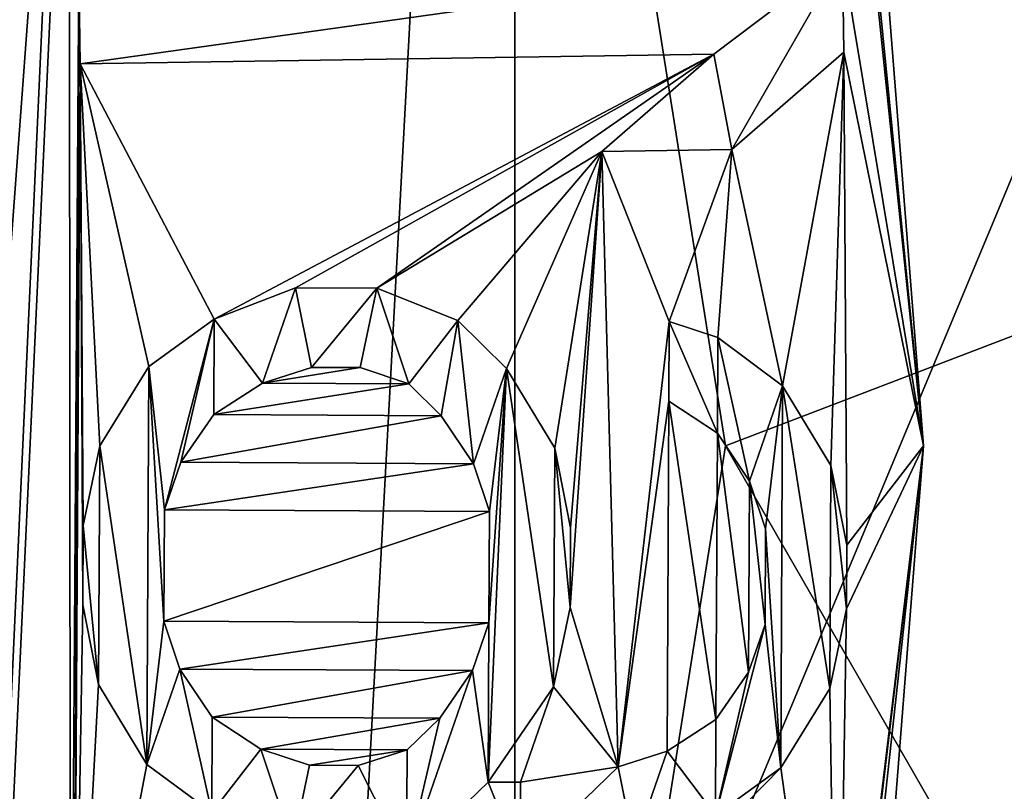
# Model space of a CAD drawing. Header units: millimetres. Extents: x -50 to 50, y -82 to 82.
# Tile 59 of 72: x 16.308 to 16.953, y 19.774 to 20.279. Entities that reach past the tile are written whole.
import ezdxf

# ---------------------------------------------------------------- set-up
doc = ezdxf.new("R2010")
doc.units = ezdxf.units.MM
doc.header["$LTSCALE"] = 101.851852
for name, color, linetype in [('100', 7, 'CONTINUOUS'), ('101', 7, 'CONTINUOUS'), ('102', 7, 'CONTINUOUS'), ('103', 7, 'CONTINUOUS'), ('105', 7, 'CONTINUOUS'), ('106', 7, 'CONTINUOUS'), ('107', 7, 'CONTINUOUS'), ('108', 7, 'CONTINUOUS'), ('109', 7, 'CONTINUOUS'), ('11', 7, 'CONTINUOUS'), ('110', 7, 'CONTINUOUS'), ('15', 7, 'CONTINUOUS'), ('17', 7, 'CONTINUOUS'), ('2', 7, 'CONTINUOUS'), ('22', 7, 'CONTINUOUS'), ('24', 7, 'CONTINUOUS'), ('311', 7, 'CONTINUOUS'), ('316', 7, 'CONTINUOUS'), ('320', 7, 'CONTINUOUS'), ('322', 7, 'CONTINUOUS'), ('327', 7, 'CONTINUOUS'), ('371', 7, 'CONTINUOUS'), ('44', 7, 'CONTINUOUS'), ('45', 7, 'CONTINUOUS'), ('46', 7, 'CONTINUOUS'), ('47', 7, 'CONTINUOUS'), ('48', 7, 'CONTINUOUS'), ('49', 7, 'CONTINUOUS'), ('5', 7, 'CONTINUOUS'), ('50', 7, 'CONTINUOUS'), ('51', 7, 'CONTINUOUS'), ('52', 7, 'CONTINUOUS'), ('53', 7, 'CONTINUOUS'), ('54', 7, 'CONTINUOUS'), ('55', 7, 'CONTINUOUS'), ('56', 7, 'CONTINUOUS'), ('57', 7, 'CONTINUOUS'), ('58', 7, 'CONTINUOUS'), ('59', 7, 'CONTINUOUS'), ('6', 7, 'CONTINUOUS'), ('60', 7, 'CONTINUOUS'), ('61', 7, 'CONTINUOUS'), ('62', 7, 'CONTINUOUS'), ('63', 7, 'CONTINUOUS'), ('64', 7, 'CONTINUOUS'), ('65', 7, 'CONTINUOUS'), ('66', 7, 'CONTINUOUS'), ('67', 7, 'CONTINUOUS'), ('68', 7, 'CONTINUOUS'), ('7', 7, 'CONTINUOUS'), ('74', 7, 'CONTINUOUS'), ('75', 7, 'CONTINUOUS'), ('76', 7, 'CONTINUOUS'), ('77', 7, 'CONTINUOUS'), ('78', 7, 'CONTINUOUS'), ('79', 7, 'CONTINUOUS'), ('8', 7, 'CONTINUOUS'), ('80', 7, 'CONTINUOUS'), ('81', 7, 'CONTINUOUS'), ('82', 7, 'CONTINUOUS'), ('83', 7, 'CONTINUOUS'), ('84', 7, 'CONTINUOUS'), ('85', 7, 'CONTINUOUS'), ('859', 7, 'CONTINUOUS'), ('86', 7, 'CONTINUOUS'), ('87', 7, 'CONTINUOUS'), ('88', 7, 'CONTINUOUS'), ('89', 7, 'CONTINUOUS'), ('9', 7, 'CONTINUOUS'), ('90', 7, 'CONTINUOUS'), ('91', 7, 'CONTINUOUS'), ('92', 7, 'CONTINUOUS'), ('93', 7, 'CONTINUOUS'), ('94', 7, 'CONTINUOUS'), ('95', 7, 'CONTINUOUS'), ('96', 7, 'CONTINUOUS'), ('97', 7, 'CONTINUOUS'), ('98', 7, 'CONTINUOUS'), ('99', 7, 'CONTINUOUS')]:
    doc.layers.add(name, color=color, linetype=linetype)

msp = doc.modelspace()

# ---------------------------------------------------------------- linework, layer by layer
at = {"layer": '100', "linetype": 'CONTINUOUS'}
for points in [[(16.61558, 19.88406, 27.6), (16.61558, 19.88406, 27.5), (16.61595, 19.95698, 27.6), (16.61558, 19.88406, 27.6)], [(16.61595, 19.95698, 27.6), (16.61558, 19.88406, 27.5), (16.61595, 19.95698, 27.5), (16.61595, 19.95698, 27.6)]]:
    msp.add_3dface(points, dxfattribs=at)
at = {"layer": '101', "linetype": 'CONTINUOUS'}
for points in [[(16.61595, 19.95698, 27.6), (16.61595, 19.95698, 27.5), (16.60548, 19.98828, 27.6), (16.61595, 19.95698, 27.6)], [(16.60548, 19.98828, 27.6), (16.61595, 19.95698, 27.5), (16.60548, 19.98828, 27.5), (16.60548, 19.98828, 27.6)]]:
    msp.add_3dface(points, dxfattribs=at)
at = {"layer": '102', "linetype": 'CONTINUOUS'}
for points in [[(16.60548, 19.98828, 27.6), (16.60548, 19.98828, 27.5), (16.58436, 20.01964, 27.6), (16.60548, 19.98828, 27.6)], [(16.58436, 20.01964, 27.6), (16.60548, 19.98828, 27.5), (16.58436, 20.01964, 27.5), (16.58436, 20.01964, 27.6)]]:
    msp.add_3dface(points, dxfattribs=at)
at = {"layer": '103', "linetype": 'CONTINUOUS'}
for points in [[(16.56319, 20.04058, 27.5), (16.56319, 20.04058, 27.6), (16.58436, 20.01964, 27.5), (16.56319, 20.04058, 27.5)], [(16.56319, 20.04058, 27.6), (16.58436, 20.01964, 27.6), (16.58436, 20.01964, 27.5), (16.56319, 20.04058, 27.6)]]:
    msp.add_3dface(points, dxfattribs=at)
at = {"layer": '105', "linetype": 'CONTINUOUS'}
for points in [[(16.84707, 20.32013, 27.5), (16.84803, 20.25764, 27.5), (16.84803, 20.25764, 27.6), (16.84707, 20.32013, 27.5)], [(16.84707, 20.32013, 27.6), (16.84707, 20.32013, 27.5), (16.84803, 20.25764, 27.6), (16.84707, 20.32013, 27.6)]]:
    msp.add_3dface(points, dxfattribs=at)
at = {"layer": '106', "linetype": 'CONTINUOUS'}
for points in [[(16.84803, 20.25764, 27.5), (16.77453, 20.194, 27.5), (16.77453, 20.194, 27.6), (16.84803, 20.25764, 27.5)], [(16.84803, 20.25764, 27.6), (16.84803, 20.25764, 27.5), (16.77453, 20.194, 27.6), (16.84803, 20.25764, 27.6)]]:
    msp.add_3dface(points, dxfattribs=at)
at = {"layer": '107', "linetype": 'CONTINUOUS'}
for points in [[(16.77453, 20.194, 27.5), (16.68943, 20.1927, 27.5), (16.68943, 20.1927, 27.6), (16.77453, 20.194, 27.5)], [(16.77453, 20.194, 27.6), (16.77453, 20.194, 27.5), (16.68943, 20.1927, 27.6), (16.77453, 20.194, 27.6)]]:
    msp.add_3dface(points, dxfattribs=at)
at = {"layer": '108', "linetype": 'CONTINUOUS'}
for points in [[(16.68943, 20.1927, 27.5), (16.76293, 20.25633, 27.5), (16.76293, 20.25633, 27.6), (16.68943, 20.1927, 27.5)], [(16.68943, 20.1927, 27.6), (16.68943, 20.1927, 27.5), (16.76293, 20.25633, 27.6), (16.68943, 20.1927, 27.6)]]:
    msp.add_3dface(points, dxfattribs=at)
at = {"layer": '109', "linetype": 'CONTINUOUS'}
for points in [[(16.76293, 20.25633, 27.5), (16.34809, 20.24999, 27.5), (16.76293, 20.25633, 27.6), (16.76293, 20.25633, 27.5)], [(16.76293, 20.25633, 27.6), (16.34809, 20.24999, 27.5), (16.34809, 20.24999, 27.6), (16.76293, 20.25633, 27.6)]]:
    msp.add_3dface(points, dxfattribs=at)
at = {"layer": '11', "linetype": 'CONTINUOUS'}
for points in [[(15.94975, 25.18223, 37.5), (16.77052, 20, 37.5), (20.04246, 21.25244, 27.71787), (15.94975, 25.18223, 37.5)], [(20.04246, 21.25244, 27.71787), (16.77052, 20, 37.5), (19.50945, 15.24081, 27.71787), (20.04246, 21.25244, 27.71787)], [(16.77052, 20, 37.5), (15.94975, 14.81777, 37.5), (19.50945, 15.24081, 27.71787), (16.77052, 20, 37.5)]]:
    msp.add_3dface(points, dxfattribs=at)
at = {"layer": '110', "linetype": 'CONTINUOUS'}
for points in [[(16.34809, 20.24999, 27.5), (16.34713, 20.31248, 27.5), (16.34713, 20.31248, 27.6), (16.34809, 20.24999, 27.5)], [(16.34809, 20.24999, 27.5), (16.34713, 20.31248, 27.6), (16.34809, 20.24999, 27.6), (16.34809, 20.24999, 27.5)]]:
    msp.add_3dface(points, dxfattribs=at)
at = {"layer": '15', "linetype": 'CONTINUOUS'}
for points in [[(17.19714, 27.03009, 27.68118), (18.19596, 16.24891, 27.68118), (16.63253, 25.40424, 32.61021), (17.19714, 27.03009, 27.68118)], [(16.63253, 25.40424, 32.61021), (18.19596, 16.24891, 27.68118), (16.63253, 14.59576, 32.61021), (16.63253, 25.40424, 32.61021)]]:
    msp.add_3dface(points, dxfattribs=at)
at = {"layer": '17', "linetype": 'CONTINUOUS'}
for points in [[(16.29282, 20, 27.5), (16.07227, 25.2242, 27.5), (16.33848, 20.61444, 27.5), (16.29282, 20, 27.5)], [(16.69178, 22.64468, 27.5), (16.9, 20, 27.5), (16.83853, 20.62186, 27.5), (16.69178, 22.64468, 27.5)], [(16.83853, 20.62186, 27.5), (16.9, 20, 27.5), (16.84002, 20.58022, 27.5), (16.83853, 20.62186, 27.5)], [(16.07227, 14.7758, 27.5), (16.29282, 20, 27.5), (16.33848, 20.61444, 27.5), (16.07227, 14.7758, 27.5)], [(16.34071, 20.55198, 27.5), (16.07227, 14.7758, 27.5), (16.33848, 20.61444, 27.5), (16.34071, 20.55198, 27.5)], [(16.9, 20, 27.5), (16.84707, 20.32013, 27.5), (16.84002, 20.58022, 27.5), (16.9, 20, 27.5)], [(16.34176, 19.47925, 27.5), (16.07227, 14.7758, 27.5), (16.34071, 20.55198, 27.5), (16.34176, 19.47925, 27.5)], [(16.34713, 20.31248, 27.5), (16.34176, 19.47925, 27.5), (16.34071, 20.55198, 27.5), (16.34713, 20.31248, 27.5)], [(16.84707, 20.32013, 27.5), (16.9, 20, 27.5), (16.84803, 20.25764, 27.5), (16.84707, 20.32013, 27.5)], [(16.34391, 19.54172, 27.5), (16.34176, 19.47925, 27.5), (16.34713, 20.31248, 27.5), (16.34391, 19.54172, 27.5)], [(16.34391, 19.54172, 27.5), (16.34713, 20.31248, 27.5), (16.34809, 20.24999, 27.5), (16.34391, 19.54172, 27.5)], [(16.76293, 20.25633, 27.5), (16.43574, 20.0829, 27.5), (16.34809, 20.24999, 27.5), (16.76293, 20.25633, 27.5)], [(16.48904, 20.10346, 27.5), (16.43574, 20.0829, 27.5), (16.76293, 20.25633, 27.5), (16.48904, 20.10346, 27.5)], [(16.54223, 20.10319, 27.5), (16.48904, 20.10346, 27.5), (16.76293, 20.25633, 27.5), (16.54223, 20.10319, 27.5)], [(16.68943, 20.1927, 27.5), (16.54223, 20.10319, 27.5), (16.76293, 20.25633, 27.5), (16.68943, 20.1927, 27.5)], [(16.84803, 20.25764, 27.5), (16.80787, 20.03933, 27.5), (16.77453, 20.194, 27.5), (16.84803, 20.25764, 27.5)], [(16.83951, 19.98709, 27.5), (16.80787, 20.03933, 27.5), (16.84803, 20.25764, 27.5), (16.83951, 19.98709, 27.5)], [(16.84989, 19.93495, 27.5), (16.83951, 19.98709, 27.5), (16.84803, 20.25764, 27.5), (16.84989, 19.93495, 27.5)], [(16.9, 20, 27.5), (16.84989, 19.93495, 27.5), (16.84803, 20.25764, 27.5), (16.9, 20, 27.5)], [(16.34968, 19.89583, 27.5), (16.34391, 19.54172, 27.5), (16.34809, 20.24999, 27.5), (16.34968, 19.89583, 27.5)], [(16.34995, 19.94792, 27.5), (16.34968, 19.89583, 27.5), (16.34809, 20.24999, 27.5), (16.34995, 19.94792, 27.5)], [(16.36085, 19.99995, 27.5), (16.34995, 19.94792, 27.5), (16.34809, 20.24999, 27.5), (16.36085, 19.99995, 27.5)], [(16.39303, 20.05187, 27.5), (16.36085, 19.99995, 27.5), (16.34809, 20.24999, 27.5), (16.39303, 20.05187, 27.5)], [(16.43574, 20.0829, 27.5), (16.39303, 20.05187, 27.5), (16.34809, 20.24999, 27.5), (16.43574, 20.0829, 27.5)], [(16.59531, 20.08208, 27.5), (16.54223, 20.10319, 27.5), (16.68943, 20.1927, 27.5), (16.59531, 20.08208, 27.5)], [(16.62707, 20.05067, 27.5), (16.59531, 20.08208, 27.5), (16.68943, 20.1927, 27.5), (16.62707, 20.05067, 27.5)], [(16.65872, 19.99843, 27.5), (16.62707, 20.05067, 27.5), (16.68943, 20.1927, 27.5), (16.65872, 19.99843, 27.5)], [(16.66909, 19.94629, 27.5), (16.65872, 19.99843, 27.5), (16.68943, 20.1927, 27.5), (16.66909, 19.94629, 27.5)], [(16.66883, 19.89421, 27.5), (16.66909, 19.94629, 27.5), (16.68943, 20.1927, 27.5), (16.66883, 19.89421, 27.5)], [(16.70021, 19.78988, 27.5), (16.66883, 19.89421, 27.5), (16.68943, 20.1927, 27.5), (16.70021, 19.78988, 27.5)], [(16.77453, 20.194, 27.5), (16.73361, 20.08138, 27.5), (16.68943, 20.1927, 27.5), (16.77453, 20.194, 27.5)], [(16.73361, 20.08138, 27.5), (16.70021, 19.78988, 27.5), (16.68943, 20.1927, 27.5), (16.73361, 20.08138, 27.5)], [(16.76547, 20.0708, 27.5), (16.73361, 20.08138, 27.5), (16.77453, 20.194, 27.5), (16.76547, 20.0708, 27.5)], [(16.80787, 20.03933, 27.5), (16.76547, 20.0708, 27.5), (16.77453, 20.194, 27.5), (16.80787, 20.03933, 27.5)], [(16.73335, 20.0293, 27.5), (16.70021, 19.78988, 27.5), (16.73361, 20.08138, 27.5), (16.73335, 20.0293, 27.5)], [(16.73218, 19.80013, 27.5), (16.70021, 19.78988, 27.5), (16.73335, 20.0293, 27.5), (16.73218, 19.80013, 27.5)], [(16.7642, 19.8208, 27.5), (16.73218, 19.80013, 27.5), (16.73335, 20.0293, 27.5), (16.7642, 19.8208, 27.5)], [(16.76515, 20.0083, 27.5), (16.7642, 19.8208, 27.5), (16.73335, 20.0293, 27.5), (16.76515, 20.0083, 27.5)], [(16.78563, 19.85194, 27.5), (16.7642, 19.8208, 27.5), (16.76515, 20.0083, 27.5), (16.78563, 19.85194, 27.5)], [(16.78627, 19.97694, 27.5), (16.78563, 19.85194, 27.5), (16.76515, 20.0083, 27.5), (16.78627, 19.97694, 27.5)], [(16.9, 20, 27.5), (16.69178, 17.35532, 27.5), (16.84146, 19.46205, 27.5), (16.9, 20, 27.5)], [(16.9, 20, 27.5), (16.84146, 19.46205, 27.5), (16.84361, 19.52452, 27.5), (16.9, 20, 27.5)], [(16.9, 20, 27.5), (16.84361, 19.52452, 27.5), (16.84967, 19.89329, 27.5), (16.9, 20, 27.5)], [(16.84989, 19.93495, 27.5), (16.9, 20, 27.5), (16.84967, 19.89329, 27.5), (16.84989, 19.93495, 27.5)], [(16.79643, 19.88314, 27.5), (16.78563, 19.85194, 27.5), (16.78627, 19.97694, 27.5), (16.79643, 19.88314, 27.5)], [(16.79675, 19.94564, 27.5), (16.79643, 19.88314, 27.5), (16.78627, 19.97694, 27.5), (16.79675, 19.94564, 27.5)], [(16.36005, 19.8437, 27.5), (16.34391, 19.54172, 27.5), (16.34968, 19.89583, 27.5), (16.36005, 19.8437, 27.5)], [(16.65792, 19.84218, 27.5), (16.66883, 19.89421, 27.5), (16.70021, 19.78988, 27.5), (16.65792, 19.84218, 27.5)], [(16.84967, 19.89329, 27.5), (16.84361, 19.52452, 27.5), (16.83877, 19.84126, 27.5), (16.84967, 19.89329, 27.5)], [(16.3917, 19.79145, 27.5), (16.34391, 19.54172, 27.5), (16.36005, 19.8437, 27.5), (16.3917, 19.79145, 27.5)], [(16.61505, 19.7799, 27.5), (16.65792, 19.84218, 27.5), (16.63633, 19.77979, 27.5), (16.61505, 19.7799, 27.5)], [(16.63633, 19.77979, 27.5), (16.65792, 19.84218, 27.5), (16.70021, 19.78988, 27.5), (16.63633, 19.77979, 27.5)], [(16.83877, 19.84126, 27.5), (16.84361, 19.52452, 27.5), (16.80659, 19.78934, 27.5), (16.83877, 19.84126, 27.5)], [(16.4341, 19.75999, 27.5), (16.34391, 19.54172, 27.5), (16.3917, 19.79145, 27.5), (16.4341, 19.75999, 27.5)], [(16.84361, 19.52452, 27.5), (16.55655, 19.5344, 27.5), (16.80659, 19.78934, 27.5), (16.84361, 19.52452, 27.5)], [(16.80659, 19.78934, 27.5), (16.55655, 19.5344, 27.5), (16.76388, 19.7583, 27.5), (16.80659, 19.78934, 27.5)]]:
    msp.add_3dface(points, dxfattribs=at)
at = {"layer": '2', "linetype": 'CONTINUOUS'}
for points in [[(14.4814, 30.52136), (17.9, 20), (14.48147, 30.52127, 25), (14.4814, 30.52136)], [(14.48147, 30.52127, 25), (17.9, 20), (17.9, 20, 25), (14.48147, 30.52127, 25)]]:
    msp.add_3dface(points, dxfattribs=at)
at = {"layer": '22', "linetype": 'CONTINUOUS'}
for points in [[(16.63253, 25.40424, 32.61021), (17.26606, 20, 32.7404), (14.95284, 28.63303, 32.7404), (16.63253, 25.40424, 32.61021)], [(17.26606, 20, 32.7404), (16.26307, 25.28419, 32.5433), (14.95284, 28.63303, 32.7404), (17.26606, 20, 32.7404)], [(16.63253, 25.40424, 32.61021), (16.63253, 14.59576, 32.61021), (17.26606, 20, 32.7404), (16.63253, 25.40424, 32.61021)], [(16.26307, 14.71581, 32.5433), (16.26307, 25.28419, 32.5433), (17.26606, 20, 32.7404), (16.26307, 14.71581, 32.5433)], [(16.63253, 14.59576, 32.61021), (14.95284, 11.36697, 32.7404), (17.26606, 20, 32.7404), (16.63253, 14.59576, 32.61021)], [(14.95284, 11.36697, 32.7404), (16.26307, 14.71581, 32.5433), (17.26606, 20, 32.7404), (14.95284, 11.36697, 32.7404)]]:
    msp.add_3dface(points, dxfattribs=at)
at = {"layer": '24', "linetype": 'CONTINUOUS'}
for points in [[(16.26307, 25.28419, 27.7), (16.26307, 14.71581, 27.7), (16.69178, 22.64468, 27.5), (16.26307, 25.28419, 27.7)], [(16.26307, 14.71581, 27.7), (16.9, 20, 27.5), (16.69178, 22.64468, 27.5), (16.26307, 14.71581, 27.7)], [(16.26307, 14.71581, 27.7), (16.69178, 17.35532, 27.5), (16.9, 20, 27.5), (16.26307, 14.71581, 27.7)]]:
    msp.add_3dface(points, dxfattribs=at)
at = {"layer": '311', "linetype": 'CONTINUOUS'}
msp.add_3dface([(15.94975, 14.81777, 37.5), (16.77052, 20, 37.5), (15.94975, 25.18223, 37.5), (15.94975, 14.81777, 37.5)], dxfattribs=at)
at = {"layer": '316', "linetype": 'CONTINUOUS'}
for points in [[(16.49941, 20.05132, 27.5), (16.53133, 20.05116, 27.5), (16.46744, 20.04107, 27.5), (16.49941, 20.05132, 27.5)], [(16.53133, 20.05116, 27.5), (16.56319, 20.04058, 27.5), (16.46744, 20.04107, 27.5), (16.53133, 20.05116, 27.5)], [(16.46744, 20.04107, 27.5), (16.56319, 20.04058, 27.5), (16.43542, 20.0204, 27.5), (16.46744, 20.04107, 27.5)], [(16.43542, 20.0204, 27.5), (16.56319, 20.04058, 27.5), (16.58436, 20.01964, 27.5), (16.43542, 20.0204, 27.5)], [(16.41399, 19.98926, 27.5), (16.43542, 20.0204, 27.5), (16.58436, 20.01964, 27.5), (16.41399, 19.98926, 27.5)], [(16.60548, 19.98828, 27.5), (16.41399, 19.98926, 27.5), (16.58436, 20.01964, 27.5), (16.60548, 19.98828, 27.5)], [(16.40319, 19.95806, 27.5), (16.41399, 19.98926, 27.5), (16.60548, 19.98828, 27.5), (16.40319, 19.95806, 27.5)], [(16.61595, 19.95698, 27.5), (16.40319, 19.95806, 27.5), (16.60548, 19.98828, 27.5), (16.61595, 19.95698, 27.5)], [(16.40282, 19.88515, 27.5), (16.40319, 19.95806, 27.5), (16.61595, 19.95698, 27.5), (16.40282, 19.88515, 27.5)], [(16.61558, 19.88406, 27.5), (16.40282, 19.88515, 27.5), (16.61595, 19.95698, 27.5), (16.61558, 19.88406, 27.5)], [(16.4133, 19.85384, 27.5), (16.40282, 19.88515, 27.5), (16.61558, 19.88406, 27.5), (16.4133, 19.85384, 27.5)], [(16.60478, 19.85287, 27.5), (16.4133, 19.85384, 27.5), (16.61558, 19.88406, 27.5), (16.60478, 19.85287, 27.5)], [(16.43442, 19.82248, 27.5), (16.4133, 19.85384, 27.5), (16.60478, 19.85287, 27.5), (16.43442, 19.82248, 27.5)], [(16.58335, 19.82173, 27.5), (16.43442, 19.82248, 27.5), (16.60478, 19.85287, 27.5), (16.58335, 19.82173, 27.5)], [(16.46622, 19.80149, 27.5), (16.43442, 19.82248, 27.5), (16.58335, 19.82173, 27.5), (16.46622, 19.80149, 27.5)], [(16.56197, 19.801, 27.5), (16.46622, 19.80149, 27.5), (16.58335, 19.82173, 27.5), (16.56197, 19.801, 27.5)], [(16.49808, 19.79091, 27.5), (16.46622, 19.80149, 27.5), (16.56197, 19.801, 27.5), (16.49808, 19.79091, 27.5)], [(16.53, 19.79075, 27.5), (16.49808, 19.79091, 27.5), (16.56197, 19.801, 27.5), (16.53, 19.79075, 27.5)]]:
    msp.add_3dface(points, dxfattribs=at)
at = {"layer": '320', "linetype": 'CONTINUOUS'}
for points in [[(16.43574, 20.0829, 27.6), (16.48904, 20.10346, 27.6), (16.46744, 20.04107, 27.6), (16.43574, 20.0829, 27.6)], [(16.48904, 20.10346, 27.6), (16.49941, 20.05132, 27.6), (16.46744, 20.04107, 27.6), (16.48904, 20.10346, 27.6)], [(16.48904, 20.10346, 27.6), (16.54223, 20.10319, 27.6), (16.49941, 20.05132, 27.6), (16.48904, 20.10346, 27.6)], [(16.54223, 20.10319, 27.6), (16.53133, 20.05116, 27.6), (16.49941, 20.05132, 27.6), (16.54223, 20.10319, 27.6)], [(16.54223, 20.10319, 27.6), (16.56319, 20.04058, 27.6), (16.53133, 20.05116, 27.6), (16.54223, 20.10319, 27.6)], [(16.54223, 20.10319, 27.6), (16.59531, 20.08208, 27.6), (16.56319, 20.04058, 27.6), (16.54223, 20.10319, 27.6)], [(16.39303, 20.05187, 27.6), (16.43574, 20.0829, 27.6), (16.40319, 19.95806, 27.6), (16.39303, 20.05187, 27.6)], [(16.43574, 20.0829, 27.6), (16.41399, 19.98926, 27.6), (16.40319, 19.95806, 27.6), (16.43574, 20.0829, 27.6)], [(16.43574, 20.0829, 27.6), (16.43542, 20.0204, 27.6), (16.41399, 19.98926, 27.6), (16.43574, 20.0829, 27.6)], [(16.43574, 20.0829, 27.6), (16.46744, 20.04107, 27.6), (16.43542, 20.0204, 27.6), (16.43574, 20.0829, 27.6)], [(16.56319, 20.04058, 27.6), (16.59531, 20.08208, 27.6), (16.58436, 20.01964, 27.6), (16.56319, 20.04058, 27.6)], [(16.59531, 20.08208, 27.6), (16.60548, 19.98828, 27.6), (16.58436, 20.01964, 27.6), (16.59531, 20.08208, 27.6)], [(16.59531, 20.08208, 27.6), (16.62707, 20.05067, 27.6), (16.60548, 19.98828, 27.6), (16.59531, 20.08208, 27.6)], [(16.76515, 20.0083, 27.6), (16.73335, 20.0293, 27.6), (16.73361, 20.08138, 27.6), (16.76515, 20.0083, 27.6)], [(16.76515, 20.0083, 27.6), (16.73361, 20.08138, 27.6), (16.76547, 20.0708, 27.6), (16.76515, 20.0083, 27.6)], [(16.78627, 19.97694, 27.6), (16.76515, 20.0083, 27.6), (16.76547, 20.0708, 27.6), (16.78627, 19.97694, 27.6)], [(16.78627, 19.97694, 27.6), (16.76547, 20.0708, 27.6), (16.80787, 20.03933, 27.6), (16.78627, 19.97694, 27.6)], [(16.3917, 19.79145, 27.6), (16.36085, 19.99995, 27.6), (16.39303, 20.05187, 27.6), (16.3917, 19.79145, 27.6)], [(16.3917, 19.79145, 27.6), (16.39303, 20.05187, 27.6), (16.40282, 19.88515, 27.6), (16.3917, 19.79145, 27.6)], [(16.39303, 20.05187, 27.6), (16.40319, 19.95806, 27.6), (16.40282, 19.88515, 27.6), (16.39303, 20.05187, 27.6)], [(16.62707, 20.05067, 27.6), (16.61595, 19.95698, 27.6), (16.60548, 19.98828, 27.6), (16.62707, 20.05067, 27.6)], [(16.62707, 20.05067, 27.6), (16.65792, 19.84218, 27.6), (16.61505, 19.7799, 27.6), (16.62707, 20.05067, 27.6)], [(16.62707, 20.05067, 27.6), (16.61505, 19.7799, 27.6), (16.61558, 19.88406, 27.6), (16.62707, 20.05067, 27.6)], [(16.62707, 20.05067, 27.6), (16.61558, 19.88406, 27.6), (16.61595, 19.95698, 27.6), (16.62707, 20.05067, 27.6)], [(16.62707, 20.05067, 27.6), (16.65872, 19.99843, 27.6), (16.65792, 19.84218, 27.6), (16.62707, 20.05067, 27.6)], [(16.79675, 19.94564, 27.6), (16.78627, 19.97694, 27.6), (16.80787, 20.03933, 27.6), (16.79675, 19.94564, 27.6)], [(16.79675, 19.94564, 27.6), (16.80787, 20.03933, 27.6), (16.80659, 19.78934, 27.6), (16.79675, 19.94564, 27.6)], [(16.80787, 20.03933, 27.6), (16.83877, 19.84126, 27.6), (16.80659, 19.78934, 27.6), (16.80787, 20.03933, 27.6)], [(16.80787, 20.03933, 27.6), (16.83951, 19.98709, 27.6), (16.83877, 19.84126, 27.6), (16.80787, 20.03933, 27.6)], [(16.36005, 19.8437, 27.6), (16.34995, 19.94792, 27.6), (16.36085, 19.99995, 27.6), (16.36005, 19.8437, 27.6)], [(16.3917, 19.79145, 27.6), (16.36005, 19.8437, 27.6), (16.36085, 19.99995, 27.6), (16.3917, 19.79145, 27.6)], [(16.65872, 19.99843, 27.6), (16.66883, 19.89421, 27.6), (16.65792, 19.84218, 27.6), (16.65872, 19.99843, 27.6)], [(16.65872, 19.99843, 27.6), (16.66909, 19.94629, 27.6), (16.66883, 19.89421, 27.6), (16.65872, 19.99843, 27.6)], [(16.83951, 19.98709, 27.6), (16.84967, 19.89329, 27.6), (16.83877, 19.84126, 27.6), (16.83951, 19.98709, 27.6)], [(16.83951, 19.98709, 27.6), (16.84989, 19.93495, 27.6), (16.84967, 19.89329, 27.6), (16.83951, 19.98709, 27.6)], [(16.36005, 19.8437, 27.6), (16.34968, 19.89583, 27.6), (16.34995, 19.94792, 27.6), (16.36005, 19.8437, 27.6)], [(16.79643, 19.88314, 27.6), (16.79675, 19.94564, 27.6), (16.80659, 19.78934, 27.6), (16.79643, 19.88314, 27.6)], [(16.3917, 19.79145, 27.6), (16.40282, 19.88515, 27.6), (16.4133, 19.85384, 27.6), (16.3917, 19.79145, 27.6)], [(16.61505, 19.7799, 27.6), (16.60478, 19.85287, 27.6), (16.61558, 19.88406, 27.6), (16.61505, 19.7799, 27.6)], [(16.78563, 19.85194, 27.6), (16.79643, 19.88314, 27.6), (16.76388, 19.7583, 27.6), (16.78563, 19.85194, 27.6)], [(16.79643, 19.88314, 27.6), (16.80659, 19.78934, 27.6), (16.76388, 19.7583, 27.6), (16.79643, 19.88314, 27.6)], [(16.4341, 19.75999, 27.6), (16.3917, 19.79145, 27.6), (16.4133, 19.85384, 27.6), (16.4341, 19.75999, 27.6)], [(16.4341, 19.75999, 27.6), (16.4133, 19.85384, 27.6), (16.43442, 19.82248, 27.6), (16.4341, 19.75999, 27.6)], [(16.61505, 19.7799, 27.6), (16.5616, 19.72809, 27.6), (16.60478, 19.85287, 27.6), (16.61505, 19.7799, 27.6)], [(16.5616, 19.72809, 27.6), (16.58335, 19.82173, 27.6), (16.60478, 19.85287, 27.6), (16.5616, 19.72809, 27.6)], [(16.7642, 19.8208, 27.6), (16.78563, 19.85194, 27.6), (16.76388, 19.7583, 27.6), (16.7642, 19.8208, 27.6)], [(16.4341, 19.75999, 27.6), (16.43442, 19.82248, 27.6), (16.46622, 19.80149, 27.6), (16.4341, 19.75999, 27.6)], [(16.5616, 19.72809, 27.6), (16.56197, 19.801, 27.6), (16.58335, 19.82173, 27.6), (16.5616, 19.72809, 27.6)], [(16.73218, 19.80013, 27.6), (16.7642, 19.8208, 27.6), (16.76388, 19.7583, 27.6), (16.73218, 19.80013, 27.6)], [(16.48718, 19.73888, 27.6), (16.4341, 19.75999, 27.6), (16.46622, 19.80149, 27.6), (16.48718, 19.73888, 27.6)], [(16.48718, 19.73888, 27.6), (16.46622, 19.80149, 27.6), (16.49808, 19.79091, 27.6), (16.48718, 19.73888, 27.6)], [(16.5616, 19.72809, 27.6), (16.53, 19.79075, 27.6), (16.56197, 19.801, 27.6), (16.5616, 19.72809, 27.6)], [(16.70021, 19.78988, 27.6), (16.73218, 19.80013, 27.6), (16.71058, 19.73774, 27.6), (16.70021, 19.78988, 27.6)], [(16.73218, 19.80013, 27.6), (16.76388, 19.7583, 27.6), (16.71058, 19.73774, 27.6), (16.73218, 19.80013, 27.6)], [(16.48718, 19.73888, 27.6), (16.49808, 19.79091, 27.6), (16.53, 19.79075, 27.6), (16.48718, 19.73888, 27.6)], [(16.5616, 19.72809, 27.6), (16.48718, 19.73888, 27.6), (16.53, 19.79075, 27.6), (16.5616, 19.72809, 27.6)], [(16.63633, 19.77979, 27.6), (16.70021, 19.78988, 27.6), (16.63606, 19.72771, 27.6), (16.63633, 19.77979, 27.6)], [(16.70021, 19.78988, 27.6), (16.71058, 19.73774, 27.6), (16.63606, 19.72771, 27.6), (16.70021, 19.78988, 27.6)], [(16.61505, 19.7799, 27.6), (16.63606, 19.72771, 27.6), (16.5616, 19.72809, 27.6), (16.61505, 19.7799, 27.6)], [(16.61505, 19.7799, 27.6), (16.63633, 19.77979, 27.6), (16.63606, 19.72771, 27.6), (16.61505, 19.7799, 27.6)]]:
    msp.add_3dface(points, dxfattribs=at)
at = {"layer": '322', "linetype": 'CONTINUOUS'}
for points in [[(16.34713, 20.31248, 27.6), (16.84707, 20.32013, 27.6), (16.34809, 20.24999, 27.6), (16.34713, 20.31248, 27.6)], [(16.84707, 20.32013, 27.6), (16.76293, 20.25633, 27.6), (16.34809, 20.24999, 27.6), (16.84707, 20.32013, 27.6)], [(16.84707, 20.32013, 27.6), (16.77453, 20.194, 27.6), (16.76293, 20.25633, 27.6), (16.84707, 20.32013, 27.6)], [(16.84707, 20.32013, 27.6), (16.84803, 20.25764, 27.6), (16.77453, 20.194, 27.6), (16.84707, 20.32013, 27.6)], [(16.77453, 20.194, 27.6), (16.68943, 20.1927, 27.6), (16.76293, 20.25633, 27.6), (16.77453, 20.194, 27.6)]]:
    msp.add_3dface(points, dxfattribs=at)
at = {"layer": '327', "linetype": 'CONTINUOUS'}
for points in [[(17.62362, 30.17499), (20.35, 20), (14.4814, 30.52136), (17.62362, 30.17499)], [(20.35, 20), (17.9, 20), (14.4814, 30.52136), (20.35, 20)], [(17.9, 20), (17.62362, 9.82501), (14.4814, 9.47864), (17.9, 20)]]:
    msp.add_3dface(points, dxfattribs=at)
at = {"layer": '371', "linetype": 'CONTINUOUS'}
for points in [[(21.5, 31.06526, 53.64111), (-21.5, 31.06526, 53.64111), (-21.5, -72.02471, 67.21316), (21.5, 31.06526, 53.64111)], [(21.5, -72.02471, 67.21316), (21.5, 31.06526, 53.64111), (-21.5, -72.02471, 67.21316), (21.5, -72.02471, 67.21316)]]:
    msp.add_3dface(points, dxfattribs=at)
at = {"layer": '44', "linetype": 'CONTINUOUS'}
for points in [[(16.59531, 20.08208, 27.5), (16.62707, 20.05067, 27.5), (16.62707, 20.05067, 27.6), (16.59531, 20.08208, 27.5)], [(16.59531, 20.08208, 27.6), (16.59531, 20.08208, 27.5), (16.62707, 20.05067, 27.6), (16.59531, 20.08208, 27.6)]]:
    msp.add_3dface(points, dxfattribs=at)
at = {"layer": '45', "linetype": 'CONTINUOUS'}
for points in [[(16.62707, 20.05067, 27.5), (16.65872, 19.99843, 27.5), (16.65872, 19.99843, 27.6), (16.62707, 20.05067, 27.5)], [(16.62707, 20.05067, 27.6), (16.62707, 20.05067, 27.5), (16.65872, 19.99843, 27.6), (16.62707, 20.05067, 27.6)]]:
    msp.add_3dface(points, dxfattribs=at)
at = {"layer": '46', "linetype": 'CONTINUOUS'}
for points in [[(16.65872, 19.99843, 27.5), (16.66909, 19.94629, 27.5), (16.66909, 19.94629, 27.6), (16.65872, 19.99843, 27.5)], [(16.65872, 19.99843, 27.6), (16.65872, 19.99843, 27.5), (16.66909, 19.94629, 27.6), (16.65872, 19.99843, 27.6)]]:
    msp.add_3dface(points, dxfattribs=at)
at = {"layer": '47', "linetype": 'CONTINUOUS'}
for points in [[(16.66909, 19.94629, 27.5), (16.66883, 19.89421, 27.5), (16.66883, 19.89421, 27.6), (16.66909, 19.94629, 27.5)], [(16.66909, 19.94629, 27.6), (16.66909, 19.94629, 27.5), (16.66883, 19.89421, 27.6), (16.66909, 19.94629, 27.6)]]:
    msp.add_3dface(points, dxfattribs=at)
at = {"layer": '48', "linetype": 'CONTINUOUS'}
for points in [[(16.66883, 19.89421, 27.5), (16.65792, 19.84218, 27.5), (16.65792, 19.84218, 27.6), (16.66883, 19.89421, 27.5)], [(16.66883, 19.89421, 27.6), (16.66883, 19.89421, 27.5), (16.65792, 19.84218, 27.6), (16.66883, 19.89421, 27.6)]]:
    msp.add_3dface(points, dxfattribs=at)
at = {"layer": '49', "linetype": 'CONTINUOUS'}
for points in [[(16.65792, 19.84218, 27.5), (16.61505, 19.7799, 27.5), (16.61505, 19.7799, 27.6), (16.65792, 19.84218, 27.5)], [(16.65792, 19.84218, 27.6), (16.65792, 19.84218, 27.5), (16.61505, 19.7799, 27.6), (16.65792, 19.84218, 27.6)]]:
    msp.add_3dface(points, dxfattribs=at)
at = {"layer": '5', "linetype": 'CONTINUOUS'}
for points in [[(17.9, 20, 25), (17.9, 20), (14.4814, 9.47864), (17.9, 20, 25)], [(17.9, 20, 25), (14.4814, 9.47864), (14.48147, 9.47873, 25), (17.9, 20, 25)]]:
    msp.add_3dface(points, dxfattribs=at)
at = {"layer": '50', "linetype": 'CONTINUOUS'}
for points in [[(16.61505, 19.7799, 27.5), (16.63633, 19.77979, 27.5), (16.63633, 19.77979, 27.6), (16.61505, 19.7799, 27.5)], [(16.61505, 19.7799, 27.6), (16.61505, 19.7799, 27.5), (16.63633, 19.77979, 27.6), (16.61505, 19.7799, 27.6)]]:
    msp.add_3dface(points, dxfattribs=at)
at = {"layer": '51', "linetype": 'CONTINUOUS'}
for points in [[(16.63633, 19.77979, 27.5), (16.70021, 19.78988, 27.5), (16.70021, 19.78988, 27.6), (16.63633, 19.77979, 27.5)], [(16.63633, 19.77979, 27.6), (16.63633, 19.77979, 27.5), (16.70021, 19.78988, 27.6), (16.63633, 19.77979, 27.6)]]:
    msp.add_3dface(points, dxfattribs=at)
at = {"layer": '52', "linetype": 'CONTINUOUS'}
for points in [[(16.70021, 19.78988, 27.5), (16.73218, 19.80013, 27.5), (16.73218, 19.80013, 27.6), (16.70021, 19.78988, 27.5)], [(16.70021, 19.78988, 27.6), (16.70021, 19.78988, 27.5), (16.73218, 19.80013, 27.6), (16.70021, 19.78988, 27.6)]]:
    msp.add_3dface(points, dxfattribs=at)
at = {"layer": '53', "linetype": 'CONTINUOUS'}
for points in [[(16.73218, 19.80013, 27.5), (16.7642, 19.8208, 27.5), (16.7642, 19.8208, 27.6), (16.73218, 19.80013, 27.5)], [(16.73218, 19.80013, 27.6), (16.73218, 19.80013, 27.5), (16.7642, 19.8208, 27.6), (16.73218, 19.80013, 27.6)]]:
    msp.add_3dface(points, dxfattribs=at)
at = {"layer": '54', "linetype": 'CONTINUOUS'}
for points in [[(16.7642, 19.8208, 27.5), (16.78563, 19.85194, 27.5), (16.78563, 19.85194, 27.6), (16.7642, 19.8208, 27.5)], [(16.7642, 19.8208, 27.6), (16.7642, 19.8208, 27.5), (16.78563, 19.85194, 27.6), (16.7642, 19.8208, 27.6)]]:
    msp.add_3dface(points, dxfattribs=at)
at = {"layer": '55', "linetype": 'CONTINUOUS'}
for points in [[(16.78563, 19.85194, 27.5), (16.79643, 19.88314, 27.5), (16.79643, 19.88314, 27.6), (16.78563, 19.85194, 27.5)], [(16.78563, 19.85194, 27.6), (16.78563, 19.85194, 27.5), (16.79643, 19.88314, 27.6), (16.78563, 19.85194, 27.6)]]:
    msp.add_3dface(points, dxfattribs=at)
at = {"layer": '56', "linetype": 'CONTINUOUS'}
for points in [[(16.79643, 19.88314, 27.5), (16.79675, 19.94564, 27.5), (16.79675, 19.94564, 27.6), (16.79643, 19.88314, 27.5)], [(16.79643, 19.88314, 27.6), (16.79643, 19.88314, 27.5), (16.79675, 19.94564, 27.6), (16.79643, 19.88314, 27.6)]]:
    msp.add_3dface(points, dxfattribs=at)
at = {"layer": '57', "linetype": 'CONTINUOUS'}
for points in [[(16.79675, 19.94564, 27.5), (16.78627, 19.97694, 27.5), (16.78627, 19.97694, 27.6), (16.79675, 19.94564, 27.5)], [(16.79675, 19.94564, 27.6), (16.79675, 19.94564, 27.5), (16.78627, 19.97694, 27.6), (16.79675, 19.94564, 27.6)]]:
    msp.add_3dface(points, dxfattribs=at)
at = {"layer": '58', "linetype": 'CONTINUOUS'}
for points in [[(16.78627, 19.97694, 27.5), (16.76515, 20.0083, 27.5), (16.76515, 20.0083, 27.6), (16.78627, 19.97694, 27.5)], [(16.78627, 19.97694, 27.6), (16.78627, 19.97694, 27.5), (16.76515, 20.0083, 27.6), (16.78627, 19.97694, 27.6)]]:
    msp.add_3dface(points, dxfattribs=at)
at = {"layer": '59', "linetype": 'CONTINUOUS'}
for points in [[(16.76515, 20.0083, 27.5), (16.73335, 20.0293, 27.5), (16.73335, 20.0293, 27.6), (16.76515, 20.0083, 27.5)], [(16.76515, 20.0083, 27.6), (16.76515, 20.0083, 27.5), (16.73335, 20.0293, 27.6), (16.76515, 20.0083, 27.6)]]:
    msp.add_3dface(points, dxfattribs=at)
at = {"layer": '6', "linetype": 'CONTINUOUS'}
for points in [[(14.48147, 30.52127, 25), (17.9, 20, 25), (15.29036, 31.10922, 26), (14.48147, 30.52127, 25)], [(15.29036, 31.10922, 26), (17.9, 20, 25), (18.9, 20, 26), (15.29036, 31.10922, 26)]]:
    msp.add_3dface(points, dxfattribs=at)
at = {"layer": '60', "linetype": 'CONTINUOUS'}
for points in [[(16.73335, 20.0293, 27.5), (16.73361, 20.08138, 27.5), (16.73361, 20.08138, 27.6), (16.73335, 20.0293, 27.5)], [(16.73335, 20.0293, 27.6), (16.73335, 20.0293, 27.5), (16.73361, 20.08138, 27.6), (16.73335, 20.0293, 27.6)]]:
    msp.add_3dface(points, dxfattribs=at)
at = {"layer": '61', "linetype": 'CONTINUOUS'}
for points in [[(16.73361, 20.08138, 27.5), (16.76547, 20.0708, 27.5), (16.76547, 20.0708, 27.6), (16.73361, 20.08138, 27.5)], [(16.73361, 20.08138, 27.6), (16.73361, 20.08138, 27.5), (16.76547, 20.0708, 27.6), (16.73361, 20.08138, 27.6)]]:
    msp.add_3dface(points, dxfattribs=at)
at = {"layer": '62', "linetype": 'CONTINUOUS'}
for points in [[(16.76547, 20.0708, 27.5), (16.80787, 20.03933, 27.5), (16.80787, 20.03933, 27.6), (16.76547, 20.0708, 27.5)], [(16.76547, 20.0708, 27.6), (16.76547, 20.0708, 27.5), (16.80787, 20.03933, 27.6), (16.76547, 20.0708, 27.6)]]:
    msp.add_3dface(points, dxfattribs=at)
at = {"layer": '63', "linetype": 'CONTINUOUS'}
for points in [[(16.80787, 20.03933, 27.5), (16.83951, 19.98709, 27.5), (16.83951, 19.98709, 27.6), (16.80787, 20.03933, 27.5)], [(16.80787, 20.03933, 27.6), (16.80787, 20.03933, 27.5), (16.83951, 19.98709, 27.6), (16.80787, 20.03933, 27.6)]]:
    msp.add_3dface(points, dxfattribs=at)
at = {"layer": '64', "linetype": 'CONTINUOUS'}
for points in [[(16.83951, 19.98709, 27.5), (16.84989, 19.93495, 27.5), (16.84989, 19.93495, 27.6), (16.83951, 19.98709, 27.5)], [(16.83951, 19.98709, 27.6), (16.83951, 19.98709, 27.5), (16.84989, 19.93495, 27.6), (16.83951, 19.98709, 27.6)]]:
    msp.add_3dface(points, dxfattribs=at)
at = {"layer": '65', "linetype": 'CONTINUOUS'}
for points in [[(16.84989, 19.93495, 27.5), (16.84967, 19.89329, 27.5), (16.84967, 19.89329, 27.6), (16.84989, 19.93495, 27.5)], [(16.84989, 19.93495, 27.6), (16.84989, 19.93495, 27.5), (16.84967, 19.89329, 27.6), (16.84989, 19.93495, 27.6)]]:
    msp.add_3dface(points, dxfattribs=at)
at = {"layer": '66', "linetype": 'CONTINUOUS'}
for points in [[(16.84967, 19.89329, 27.5), (16.83877, 19.84126, 27.5), (16.83877, 19.84126, 27.6), (16.84967, 19.89329, 27.5)], [(16.84967, 19.89329, 27.6), (16.84967, 19.89329, 27.5), (16.83877, 19.84126, 27.6), (16.84967, 19.89329, 27.6)]]:
    msp.add_3dface(points, dxfattribs=at)
at = {"layer": '67', "linetype": 'CONTINUOUS'}
for points in [[(16.83877, 19.84126, 27.5), (16.80659, 19.78934, 27.5), (16.80659, 19.78934, 27.6), (16.83877, 19.84126, 27.5)], [(16.83877, 19.84126, 27.6), (16.83877, 19.84126, 27.5), (16.80659, 19.78934, 27.6), (16.83877, 19.84126, 27.6)]]:
    msp.add_3dface(points, dxfattribs=at)
at = {"layer": '68', "linetype": 'CONTINUOUS'}
for points in [[(16.80659, 19.78934, 27.5), (16.76388, 19.7583, 27.5), (16.76388, 19.7583, 27.6), (16.80659, 19.78934, 27.5)], [(16.80659, 19.78934, 27.6), (16.80659, 19.78934, 27.5), (16.76388, 19.7583, 27.6), (16.80659, 19.78934, 27.6)]]:
    msp.add_3dface(points, dxfattribs=at)
at = {"layer": '7', "linetype": 'CONTINUOUS'}
for points in [[(15.29036, 31.10922, 26), (18.9, 20, 26), (15.29042, 31.10915, 27.5), (15.29036, 31.10922, 26)], [(15.29042, 31.10915, 27.5), (18.9, 20, 26), (16.84002, 28.58042, 27.5), (15.29042, 31.10915, 27.5)], [(16.84002, 28.58042, 27.5), (18.9, 20, 26), (17.97497, 25.84041, 27.5), (16.84002, 28.58042, 27.5)]]:
    msp.add_3dface(points, dxfattribs=at)
at = {"layer": '74', "linetype": 'CONTINUOUS'}
for points in [[(16.4341, 19.75999, 27.5), (16.3917, 19.79145, 27.5), (16.3917, 19.79145, 27.6), (16.4341, 19.75999, 27.5)], [(16.4341, 19.75999, 27.6), (16.4341, 19.75999, 27.5), (16.3917, 19.79145, 27.6), (16.4341, 19.75999, 27.6)]]:
    msp.add_3dface(points, dxfattribs=at)
at = {"layer": '75', "linetype": 'CONTINUOUS'}
for points in [[(16.3917, 19.79145, 27.5), (16.36005, 19.8437, 27.5), (16.36005, 19.8437, 27.6), (16.3917, 19.79145, 27.5)], [(16.3917, 19.79145, 27.6), (16.3917, 19.79145, 27.5), (16.36005, 19.8437, 27.6), (16.3917, 19.79145, 27.6)]]:
    msp.add_3dface(points, dxfattribs=at)
at = {"layer": '76', "linetype": 'CONTINUOUS'}
for points in [[(16.36005, 19.8437, 27.5), (16.34968, 19.89583, 27.5), (16.34968, 19.89583, 27.6), (16.36005, 19.8437, 27.5)], [(16.36005, 19.8437, 27.6), (16.36005, 19.8437, 27.5), (16.34968, 19.89583, 27.6), (16.36005, 19.8437, 27.6)]]:
    msp.add_3dface(points, dxfattribs=at)
at = {"layer": '77', "linetype": 'CONTINUOUS'}
for points in [[(16.34968, 19.89583, 27.5), (16.34995, 19.94792, 27.5), (16.34995, 19.94792, 27.6), (16.34968, 19.89583, 27.5)], [(16.34968, 19.89583, 27.6), (16.34968, 19.89583, 27.5), (16.34995, 19.94792, 27.6), (16.34968, 19.89583, 27.6)]]:
    msp.add_3dface(points, dxfattribs=at)
at = {"layer": '78', "linetype": 'CONTINUOUS'}
for points in [[(16.34995, 19.94792, 27.5), (16.36085, 19.99995, 27.5), (16.36085, 19.99995, 27.6), (16.34995, 19.94792, 27.5)], [(16.34995, 19.94792, 27.6), (16.34995, 19.94792, 27.5), (16.36085, 19.99995, 27.6), (16.34995, 19.94792, 27.6)]]:
    msp.add_3dface(points, dxfattribs=at)
at = {"layer": '79', "linetype": 'CONTINUOUS'}
for points in [[(16.36085, 19.99995, 27.5), (16.39303, 20.05187, 27.5), (16.39303, 20.05187, 27.6), (16.36085, 19.99995, 27.5)], [(16.36085, 19.99995, 27.6), (16.36085, 19.99995, 27.5), (16.39303, 20.05187, 27.6), (16.36085, 19.99995, 27.6)]]:
    msp.add_3dface(points, dxfattribs=at)
at = {"layer": '8', "linetype": 'CONTINUOUS'}
for points in [[(17.9, 20, 25), (14.48147, 9.47873, 25), (18.9, 20, 26), (17.9, 20, 25)], [(18.9, 20, 26), (14.48147, 9.47873, 25), (15.29036, 8.89078, 26), (18.9, 20, 26)]]:
    msp.add_3dface(points, dxfattribs=at)
at = {"layer": '80', "linetype": 'CONTINUOUS'}
for points in [[(16.39303, 20.05187, 27.5), (16.43574, 20.0829, 27.5), (16.43574, 20.0829, 27.6), (16.39303, 20.05187, 27.5)], [(16.39303, 20.05187, 27.6), (16.39303, 20.05187, 27.5), (16.43574, 20.0829, 27.6), (16.39303, 20.05187, 27.6)]]:
    msp.add_3dface(points, dxfattribs=at)
at = {"layer": '81', "linetype": 'CONTINUOUS'}
for points in [[(16.43574, 20.0829, 27.5), (16.48904, 20.10346, 27.5), (16.48904, 20.10346, 27.6), (16.43574, 20.0829, 27.5)], [(16.43574, 20.0829, 27.6), (16.43574, 20.0829, 27.5), (16.48904, 20.10346, 27.6), (16.43574, 20.0829, 27.6)]]:
    msp.add_3dface(points, dxfattribs=at)
at = {"layer": '82', "linetype": 'CONTINUOUS'}
for points in [[(16.48904, 20.10346, 27.5), (16.54223, 20.10319, 27.5), (16.54223, 20.10319, 27.6), (16.48904, 20.10346, 27.5)], [(16.48904, 20.10346, 27.6), (16.48904, 20.10346, 27.5), (16.54223, 20.10319, 27.6), (16.48904, 20.10346, 27.6)]]:
    msp.add_3dface(points, dxfattribs=at)
at = {"layer": '83', "linetype": 'CONTINUOUS'}
for points in [[(16.54223, 20.10319, 27.5), (16.59531, 20.08208, 27.5), (16.59531, 20.08208, 27.6), (16.54223, 20.10319, 27.5)], [(16.54223, 20.10319, 27.5), (16.59531, 20.08208, 27.6), (16.54223, 20.10319, 27.6), (16.54223, 20.10319, 27.5)]]:
    msp.add_3dface(points, dxfattribs=at)
at = {"layer": '84', "linetype": 'CONTINUOUS'}
for points in [[(16.56319, 20.04058, 27.6), (16.56319, 20.04058, 27.5), (16.53133, 20.05116, 27.6), (16.56319, 20.04058, 27.6)], [(16.53133, 20.05116, 27.6), (16.56319, 20.04058, 27.5), (16.53133, 20.05116, 27.5), (16.53133, 20.05116, 27.6)]]:
    msp.add_3dface(points, dxfattribs=at)
at = {"layer": '85', "linetype": 'CONTINUOUS'}
for points in [[(16.53133, 20.05116, 27.6), (16.53133, 20.05116, 27.5), (16.49941, 20.05132, 27.6), (16.53133, 20.05116, 27.6)], [(16.49941, 20.05132, 27.6), (16.53133, 20.05116, 27.5), (16.49941, 20.05132, 27.5), (16.49941, 20.05132, 27.6)]]:
    msp.add_3dface(points, dxfattribs=at)
at = {"layer": '859', "linetype": 'CONTINUOUS'}
for points in [[(17.92302, 31.13053, 51.61526), (17.73347, 3.65814, 55.23207), (15.75, 24.17708, 52.5307), (17.92302, 31.13053, 51.61526)], [(15.75, 24.17708, 52.5307), (17.73347, 3.65814, 55.23207), (15.75, 23.88542, 52.5691), (15.75, 24.17708, 52.5307)], [(15.75, 23.88542, 52.5691), (17.73347, 3.65814, 55.23207), (15.67553, 23.375, 52.63629), (15.75, 23.88542, 52.5691)], [(15.67553, 23.375, 52.63629), (17.73347, 3.65814, 55.23207), (15.5266, 23.08333, 52.67469), (15.67553, 23.375, 52.63629)], [(17.73347, 3.65814, 55.23207), (15.75, 20.89583, 52.96268), (15.5266, 23.08333, 52.67469), (17.73347, 3.65814, 55.23207)], [(15.75, 20.89583, 52.96268), (17.73347, 3.65814, 55.23207), (15.75, 20.53125, 53.01068), (15.75, 20.89583, 52.96268)], [(15.75, 20.53125, 53.01068), (17.73347, 3.65814, 55.23207), (15.67553, 20.16667, 53.05868), (15.75, 20.53125, 53.01068)], [(15.67553, 20.16667, 53.05868), (17.73347, 3.65814, 55.23207), (15.45213, 19.80208, 53.10668), (15.67553, 20.16667, 53.05868)], [(17.73347, 3.65814, 55.23207), (15.75, 17.54167, 53.40427), (15.45213, 19.80208, 53.10668), (17.73347, 3.65814, 55.23207)]]:
    msp.add_3dface(points, dxfattribs=at)
at = {"layer": '86', "linetype": 'CONTINUOUS'}
for points in [[(16.49941, 20.05132, 27.6), (16.49941, 20.05132, 27.5), (16.46744, 20.04107, 27.6), (16.49941, 20.05132, 27.6)], [(16.46744, 20.04107, 27.6), (16.49941, 20.05132, 27.5), (16.46744, 20.04107, 27.5), (16.46744, 20.04107, 27.6)]]:
    msp.add_3dface(points, dxfattribs=at)
at = {"layer": '87', "linetype": 'CONTINUOUS'}
for points in [[(16.46744, 20.04107, 27.6), (16.46744, 20.04107, 27.5), (16.43542, 20.0204, 27.6), (16.46744, 20.04107, 27.6)], [(16.43542, 20.0204, 27.6), (16.46744, 20.04107, 27.5), (16.43542, 20.0204, 27.5), (16.43542, 20.0204, 27.6)]]:
    msp.add_3dface(points, dxfattribs=at)
at = {"layer": '88', "linetype": 'CONTINUOUS'}
for points in [[(16.43542, 20.0204, 27.6), (16.43542, 20.0204, 27.5), (16.41399, 19.98926, 27.6), (16.43542, 20.0204, 27.6)], [(16.41399, 19.98926, 27.6), (16.43542, 20.0204, 27.5), (16.41399, 19.98926, 27.5), (16.41399, 19.98926, 27.6)]]:
    msp.add_3dface(points, dxfattribs=at)
at = {"layer": '89', "linetype": 'CONTINUOUS'}
for points in [[(16.41399, 19.98926, 27.6), (16.41399, 19.98926, 27.5), (16.40319, 19.95806, 27.6), (16.41399, 19.98926, 27.6)], [(16.40319, 19.95806, 27.6), (16.41399, 19.98926, 27.5), (16.40319, 19.95806, 27.5), (16.40319, 19.95806, 27.6)]]:
    msp.add_3dface(points, dxfattribs=at)
at = {"layer": '9', "linetype": 'CONTINUOUS'}
for points in [[(18.9, 20, 27.5), (18.9, 20, 26), (15.29036, 8.89078, 26), (18.9, 20, 27.5)], [(18.9, 20, 27.5), (15.29036, 8.89078, 26), (18.37343, 15.56975, 27.5), (18.9, 20, 27.5)]]:
    msp.add_3dface(points, dxfattribs=at)
at = {"layer": '90', "linetype": 'CONTINUOUS'}
for points in [[(16.40319, 19.95806, 27.6), (16.40319, 19.95806, 27.5), (16.40282, 19.88515, 27.6), (16.40319, 19.95806, 27.6)], [(16.40282, 19.88515, 27.6), (16.40319, 19.95806, 27.5), (16.40282, 19.88515, 27.5), (16.40282, 19.88515, 27.6)]]:
    msp.add_3dface(points, dxfattribs=at)
at = {"layer": '91', "linetype": 'CONTINUOUS'}
for points in [[(16.40282, 19.88515, 27.6), (16.40282, 19.88515, 27.5), (16.4133, 19.85384, 27.6), (16.40282, 19.88515, 27.6)], [(16.4133, 19.85384, 27.6), (16.40282, 19.88515, 27.5), (16.4133, 19.85384, 27.5), (16.4133, 19.85384, 27.6)]]:
    msp.add_3dface(points, dxfattribs=at)
at = {"layer": '92', "linetype": 'CONTINUOUS'}
for points in [[(16.4133, 19.85384, 27.6), (16.4133, 19.85384, 27.5), (16.43442, 19.82248, 27.6), (16.4133, 19.85384, 27.6)], [(16.43442, 19.82248, 27.6), (16.4133, 19.85384, 27.5), (16.43442, 19.82248, 27.5), (16.43442, 19.82248, 27.6)]]:
    msp.add_3dface(points, dxfattribs=at)
at = {"layer": '93', "linetype": 'CONTINUOUS'}
for points in [[(16.43442, 19.82248, 27.6), (16.43442, 19.82248, 27.5), (16.46622, 19.80149, 27.6), (16.43442, 19.82248, 27.6)], [(16.46622, 19.80149, 27.6), (16.43442, 19.82248, 27.5), (16.46622, 19.80149, 27.5), (16.46622, 19.80149, 27.6)]]:
    msp.add_3dface(points, dxfattribs=at)
at = {"layer": '94', "linetype": 'CONTINUOUS'}
for points in [[(16.46622, 19.80149, 27.6), (16.46622, 19.80149, 27.5), (16.49808, 19.79091, 27.6), (16.46622, 19.80149, 27.6)], [(16.49808, 19.79091, 27.6), (16.46622, 19.80149, 27.5), (16.49808, 19.79091, 27.5), (16.49808, 19.79091, 27.6)]]:
    msp.add_3dface(points, dxfattribs=at)
at = {"layer": '95', "linetype": 'CONTINUOUS'}
for points in [[(16.49808, 19.79091, 27.6), (16.49808, 19.79091, 27.5), (16.53, 19.79075, 27.6), (16.49808, 19.79091, 27.6)], [(16.53, 19.79075, 27.6), (16.49808, 19.79091, 27.5), (16.53, 19.79075, 27.5), (16.53, 19.79075, 27.6)]]:
    msp.add_3dface(points, dxfattribs=at)
at = {"layer": '96', "linetype": 'CONTINUOUS'}
for points in [[(16.53, 19.79075, 27.6), (16.53, 19.79075, 27.5), (16.56197, 19.801, 27.6), (16.53, 19.79075, 27.6)], [(16.56197, 19.801, 27.6), (16.53, 19.79075, 27.5), (16.56197, 19.801, 27.5), (16.56197, 19.801, 27.6)]]:
    msp.add_3dface(points, dxfattribs=at)
at = {"layer": '97', "linetype": 'CONTINUOUS'}
for points in [[(16.56197, 19.801, 27.6), (16.56197, 19.801, 27.5), (16.58335, 19.82173, 27.6), (16.56197, 19.801, 27.6)], [(16.58335, 19.82173, 27.6), (16.56197, 19.801, 27.5), (16.58335, 19.82173, 27.5), (16.58335, 19.82173, 27.6)]]:
    msp.add_3dface(points, dxfattribs=at)
at = {"layer": '98', "linetype": 'CONTINUOUS'}
for points in [[(16.58335, 19.82173, 27.6), (16.58335, 19.82173, 27.5), (16.60478, 19.85287, 27.6), (16.58335, 19.82173, 27.6)], [(16.60478, 19.85287, 27.6), (16.58335, 19.82173, 27.5), (16.60478, 19.85287, 27.5), (16.60478, 19.85287, 27.6)]]:
    msp.add_3dface(points, dxfattribs=at)
at = {"layer": '99', "linetype": 'CONTINUOUS'}
for points in [[(16.60478, 19.85287, 27.6), (16.60478, 19.85287, 27.5), (16.61558, 19.88406, 27.6), (16.60478, 19.85287, 27.6)], [(16.61558, 19.88406, 27.6), (16.60478, 19.85287, 27.5), (16.61558, 19.88406, 27.5), (16.61558, 19.88406, 27.6)]]:
    msp.add_3dface(points, dxfattribs=at)

doc.saveas('drawing.dxf')
